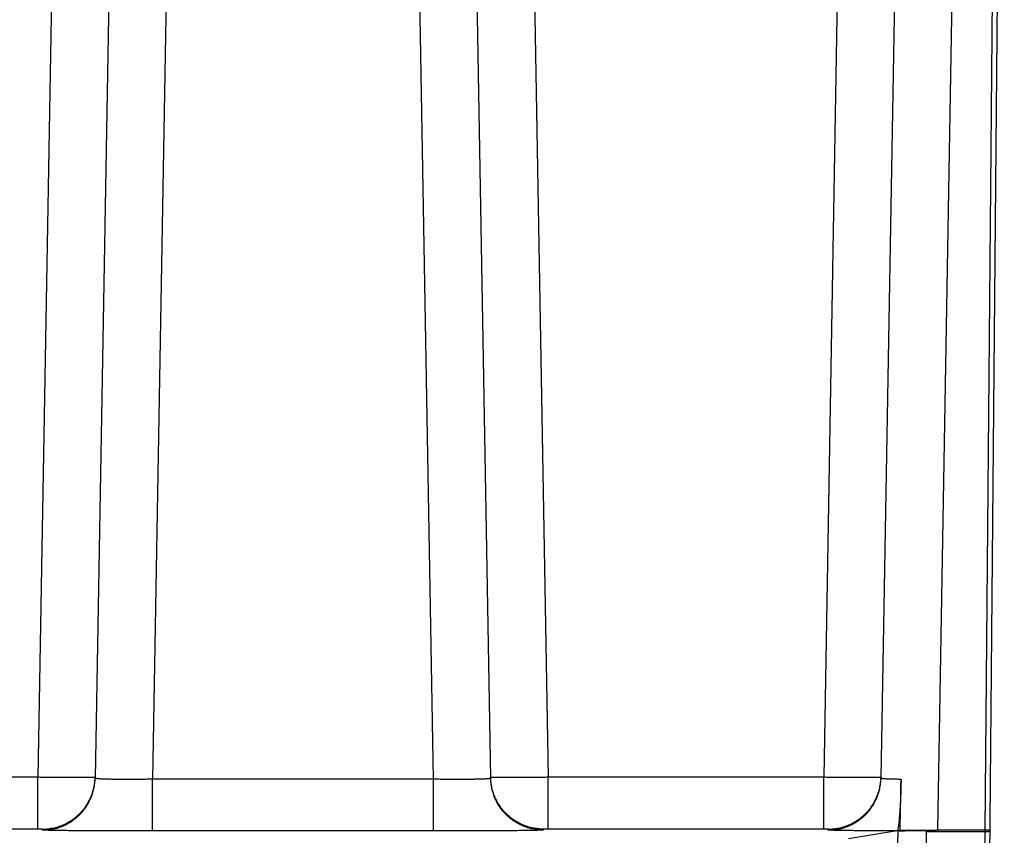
# Model space of a CAD drawing. Header units: inches. Extents: x 0 to 34, y 0 to 22.
# Tile 10 of 80: x 17.6 to 18.6, y 4.2 to 5.1. Entities that reach past the tile are written whole.
import ezdxf

# ---------------------------------------------------------------- set-up
doc = ezdxf.new("R2010")
doc.units = ezdxf.units.IN
doc.header["$LTSCALE"] = 1.87
doc.header["$MEASUREMENT"] = 0
doc.layers.get('0').update_dxf_attribs({"linetype": 'CONTINUOUS'})

msp = doc.modelspace()

# ---------------------------------------------------------------- linework, layer by layer
at = {"color": 7, "linetype": 'CONTINUOUS'}
for p, q in [((18.5769, 3.6798), (18.5964, 5.9062)), ((17.6125, 5.8516), (17.5848, 4.2656)), ((17.6724, 5.8474), (17.6447, 4.2645)), ((18.0588, 4.2645), (18.0312, 5.8474)), ((18.0911, 5.8516), (18.1188, 4.2656)), ((18.435, 5.8516), (18.4073, 4.2656)), ((18.4949, 5.8474), (18.4672, 4.2645)), ((17.7316, 5.8054), (17.7047, 4.2635)), ((17.9989, 4.2635), (17.9719, 5.8054)), ((18.5541, 5.8054), (18.5263, 4.2107)), ((18.5764, 4.2107), (18.5904, 5.8054)), ((17.5848, 4.2656), (16.1388, 4.2656)), ((17.5848, 4.2114), (17.5848, 4.2656)), ((17.9989, 4.2635), (17.7047, 4.2635)), ((17.7047, 4.2094), (17.7047, 4.2635)), ((17.9989, 4.2094), (17.9989, 4.2635)), ((18.4073, 4.2656), (18.1188, 4.2656)), ((18.1188, 4.2114), (18.1188, 4.2656)), ((18.4073, 4.2114), (18.4073, 4.2656)), ((17.5848, 4.2114), (16.1388, 4.2114)), ((17.5896, 4.2104), (17.5897, 4.2114)), ((17.9989, 4.2094), (17.7047, 4.2094)), ((18.1139, 4.2114), (18.1139, 4.2104)), ((18.4073, 4.2114), (18.1188, 4.2114)), ((18.4121, 4.2104), (18.4122, 4.2114)), ((18.4842, 4.2094), (18.4333, 4.201)), ((18.4811, 3.9696), (18.4851, 4.2096)), ((18.4873, 4.21), (18.4851, 4.2096)), ((18.5111, 3.9696), (18.515, 4.2087)), ((18.515, 4.2087), (18.5764, 4.2087)), ((18.5718, 3.6798), (18.5764, 4.2087))]:
    msp.add_line(p, q, dxfattribs=at)
for points, knots in [([(17.6448, 4.2655), (17.6448, 4.2655), (17.6446, 4.2655), (17.6444, 4.2654), (17.6441, 4.2654), (17.6436, 4.2654), (17.6429, 4.2653), (17.6421, 4.2653), (17.6412, 4.2653), (17.6401, 4.2652), (17.639, 4.2652), (17.6376, 4.2652), (17.6362, 4.2652), (17.6346, 4.2652), (17.6329, 4.2652), (17.6311, 4.2652), (17.6292, 4.2652), (17.6272, 4.2652), (17.625, 4.2652), (17.6228, 4.2652), (17.6205, 4.2652), (17.6181, 4.2652), (17.6156, 4.2652), (17.613, 4.2652), (17.6104, 4.2652), (17.6077, 4.2653), (17.605, 4.2653), (17.6022, 4.2653), (17.5993, 4.2654), (17.5965, 4.2654), (17.5936, 4.2654), (17.5906, 4.2655), (17.5877, 4.2655), (17.5858, 4.2655), (17.5848, 4.2656)], [0, 0, 0, 0, 0.001419, 0.005104, 0.011152, 0.019568, 0.030337, 0.043436, 0.058835, 0.076499, 0.096384, 0.118445, 0.142629, 0.168877, 0.197126, 0.227309, 0.259354, 0.293183, 0.328715, 0.365864, 0.404541, 0.444652, 0.486101, 0.528789, 0.572612, 0.617464, 0.663239, 0.709825, 0.757111, 0.804982, 0.853323, 0.902019, 0.95095, 1, 1, 1, 1]), ([(17.5896, 4.2104), (17.5906, 4.2104), (17.5924, 4.2104), (17.5952, 4.2106), (17.5979, 4.211), (17.6006, 4.2114), (17.6033, 4.2121), (17.606, 4.2128), (17.6086, 4.2137), (17.6112, 4.2147), (17.6137, 4.2159), (17.6161, 4.2171), (17.6185, 4.2185), (17.6208, 4.22), (17.6231, 4.2216), (17.6252, 4.2234), (17.6273, 4.2252), (17.6293, 4.2271), (17.6311, 4.2292), (17.6329, 4.2313), (17.6346, 4.2335), (17.6361, 4.2358), (17.6375, 4.2382), (17.6388, 4.2406), (17.64, 4.2431), (17.6411, 4.2456), (17.642, 4.2482), (17.6428, 4.2509), (17.6435, 4.2536), (17.644, 4.2563), (17.6444, 4.259), (17.6447, 4.2618), (17.6447, 4.2636), (17.6447, 4.2645)], [0, 0, 0, 0, 0.032259, 0.064517, 0.096776, 0.129035, 0.161293, 0.193552, 0.22581, 0.258069, 0.290327, 0.322586, 0.354844, 0.387102, 0.419361, 0.451619, 0.483877, 0.516135, 0.548393, 0.580651, 0.612909, 0.645167, 0.677424, 0.709682, 0.74194, 0.774197, 0.806455, 0.838713, 0.87097, 0.903228, 0.935485, 0.967743, 1, 1, 1, 1]), ([(17.5897, 4.2114), (17.5906, 4.2114), (17.5924, 4.2114), (17.5952, 4.2116), (17.5979, 4.212), (17.6006, 4.2124), (17.6033, 4.2131), (17.606, 4.2138), (17.6086, 4.2147), (17.6112, 4.2157), (17.6137, 4.2169), (17.6161, 4.2181), (17.6185, 4.2195), (17.6208, 4.221), (17.6231, 4.2226), (17.6252, 4.2244), (17.6273, 4.2262), (17.6293, 4.2281), (17.6311, 4.2302), (17.6329, 4.2323), (17.6346, 4.2345), (17.6361, 4.2368), (17.6375, 4.2392), (17.6389, 4.2416), (17.64, 4.2441), (17.6411, 4.2466), (17.642, 4.2492), (17.6428, 4.2519), (17.6435, 4.2546), (17.644, 4.2573), (17.6444, 4.26), (17.6446, 4.2624), (17.6447, 4.2639), (17.6447, 4.2645)], [0, 0, 0, 0, 0.032641, 0.065283, 0.097924, 0.130566, 0.163207, 0.195848, 0.228489, 0.261131, 0.293772, 0.326413, 0.359054, 0.391695, 0.424336, 0.456977, 0.489618, 0.522258, 0.554899, 0.58754, 0.62018, 0.652821, 0.685461, 0.718102, 0.750742, 0.783382, 0.816023, 0.848663, 0.881303, 0.913943, 0.946584, 0.979224, 1, 1, 1, 1]), ([(17.7047, 4.2635), (17.7038, 4.2635), (17.7019, 4.2635), (17.699, 4.2634), (17.6962, 4.2634), (17.6934, 4.2634), (17.6906, 4.2633), (17.6878, 4.2633), (17.6851, 4.2633), (17.6824, 4.2633), (17.6798, 4.2633), (17.6773, 4.2633), (17.6747, 4.2633), (17.6723, 4.2633), (17.67, 4.2633), (17.6677, 4.2633), (17.6655, 4.2634), (17.6634, 4.2634), (17.6613, 4.2634), (17.6594, 4.2635), (17.6576, 4.2635), (17.6559, 4.2636), (17.6543, 4.2636), (17.6528, 4.2637), (17.6514, 4.2637), (17.6502, 4.2638), (17.6491, 4.2638), (17.6481, 4.2639), (17.6472, 4.264), (17.6465, 4.2641), (17.6459, 4.2642), (17.6454, 4.2642), (17.6451, 4.2643), (17.6448, 4.2644), (17.6447, 4.2645), (17.6447, 4.2645)], [0, 0, 0, 0, 0.047536, 0.094955, 0.142152, 0.18902, 0.235455, 0.281351, 0.326606, 0.371118, 0.414786, 0.457513, 0.499203, 0.539761, 0.579096, 0.617121, 0.65375, 0.6889, 0.722492, 0.754451, 0.784705, 0.813185, 0.839828, 0.864573, 0.887365, 0.908153, 0.926891, 0.943538, 0.958058, 0.970421, 0.980606, 0.9886, 0.994413, 0.998103, 1, 1, 1, 1]), ([(18.0588, 4.2645), (18.0588, 4.2645), (18.0587, 4.2644), (18.0585, 4.2643), (18.0582, 4.2642), (18.0577, 4.2642), (18.0571, 4.2641), (18.0564, 4.264), (18.0555, 4.2639), (18.0545, 4.2638), (18.0534, 4.2638), (18.0521, 4.2637), (18.0508, 4.2637), (18.0493, 4.2636), (18.0477, 4.2636), (18.046, 4.2635), (18.0442, 4.2635), (18.0422, 4.2634), (18.0402, 4.2634), (18.0381, 4.2634), (18.0359, 4.2633), (18.0336, 4.2633), (18.0313, 4.2633), (18.0288, 4.2633), (18.0263, 4.2633), (18.0238, 4.2633), (18.0211, 4.2633), (18.0185, 4.2633), (18.0158, 4.2633), (18.013, 4.2633), (18.0102, 4.2634), (18.0074, 4.2634), (18.0046, 4.2634), (18.0017, 4.2635), (17.9998, 4.2635), (17.9989, 4.2635)], [0, 0, 0, 0, 0.001896, 0.005584, 0.011394, 0.019386, 0.029568, 0.041927, 0.056443, 0.073087, 0.091822, 0.112607, 0.135396, 0.160139, 0.186779, 0.215257, 0.245509, 0.277467, 0.311058, 0.346208, 0.382837, 0.420862, 0.460199, 0.500759, 0.542451, 0.585181, 0.628853, 0.673369, 0.718629, 0.764531, 0.810971, 0.857844, 0.905044, 0.952465, 1, 1, 1, 1]), ([(18.1188, 4.2656), (18.1178, 4.2655), (18.1159, 4.2655), (18.1129, 4.2655), (18.11, 4.2654), (18.1071, 4.2654), (18.1042, 4.2654), (18.1014, 4.2653), (18.0986, 4.2653), (18.0959, 4.2653), (18.0932, 4.2652), (18.0906, 4.2652), (18.088, 4.2652), (18.0855, 4.2652), (18.0831, 4.2652), (18.0808, 4.2652), (18.0786, 4.2652), (18.0764, 4.2652), (18.0744, 4.2652), (18.0725, 4.2652), (18.0707, 4.2652), (18.069, 4.2652), (18.0674, 4.2652), (18.0659, 4.2652), (18.0646, 4.2652), (18.0634, 4.2652), (18.0624, 4.2653), (18.0614, 4.2653), (18.0607, 4.2653), (18.06, 4.2654), (18.0595, 4.2654), (18.0591, 4.2654), (18.059, 4.2655), (18.0588, 4.2655), (18.0588, 4.2655)], [0, 0, 0, 0, 0.049025, 0.097939, 0.146618, 0.194947, 0.242808, 0.290083, 0.336661, 0.382429, 0.427276, 0.471095, 0.513781, 0.555229, 0.595341, 0.63402, 0.671172, 0.706708, 0.740543, 0.772595, 0.802786, 0.831044, 0.857301, 0.881493, 0.903563, 0.923458, 0.94113, 0.956537, 0.969643, 0.980419, 0.98884, 0.994893, 0.99858, 1, 1, 1, 1]), ([(18.1139, 4.2114), (18.113, 4.2114), (18.1112, 4.2114), (18.1084, 4.2116), (18.1057, 4.212), (18.1029, 4.2124), (18.1003, 4.2131), (18.0976, 4.2138), (18.095, 4.2147), (18.0924, 4.2157), (18.0899, 4.2169), (18.0874, 4.2181), (18.085, 4.2195), (18.0827, 4.221), (18.0805, 4.2226), (18.0783, 4.2244), (18.0763, 4.2262), (18.0743, 4.2281), (18.0724, 4.2302), (18.0707, 4.2323), (18.069, 4.2345), (18.0675, 4.2368), (18.066, 4.2392), (18.0647, 4.2416), (18.0635, 4.2441), (18.0625, 4.2466), (18.0615, 4.2492), (18.0608, 4.2519), (18.0601, 4.2546), (18.0596, 4.2573), (18.0592, 4.26), (18.0589, 4.2624), (18.0589, 4.2639), (18.0588, 4.2645)], [0, 0, 0, 0, 0.032641, 0.065283, 0.097924, 0.130565, 0.163207, 0.195848, 0.228489, 0.261131, 0.293772, 0.326413, 0.359054, 0.391695, 0.424336, 0.456977, 0.489618, 0.522258, 0.554899, 0.58754, 0.62018, 0.652821, 0.685461, 0.718102, 0.750742, 0.783382, 0.816023, 0.848663, 0.881303, 0.913943, 0.946584, 0.979224, 1, 1, 1, 1]), ([(18.1139, 4.2104), (18.113, 4.2104), (18.1112, 4.2104), (18.1084, 4.2106), (18.1057, 4.211), (18.103, 4.2114), (18.1003, 4.2121), (18.0976, 4.2128), (18.095, 4.2137), (18.0924, 4.2147), (18.0899, 4.2159), (18.0875, 4.2171), (18.0851, 4.2185), (18.0827, 4.22), (18.0805, 4.2216), (18.0784, 4.2234), (18.0763, 4.2252), (18.0743, 4.2271), (18.0724, 4.2292), (18.0707, 4.2313), (18.069, 4.2335), (18.0675, 4.2358), (18.066, 4.2382), (18.0647, 4.2406), (18.0636, 4.2431), (18.0625, 4.2456), (18.0616, 4.2482), (18.0608, 4.2509), (18.0601, 4.2536), (18.0596, 4.2563), (18.0592, 4.259), (18.0589, 4.2618), (18.0588, 4.2636), (18.0588, 4.2645)], [0, 0, 0, 0, 0.032259, 0.064517, 0.096776, 0.129035, 0.161293, 0.193552, 0.22581, 0.258069, 0.290327, 0.322586, 0.354844, 0.387102, 0.419361, 0.451619, 0.483877, 0.516135, 0.548393, 0.580651, 0.612909, 0.645167, 0.677424, 0.709682, 0.74194, 0.774197, 0.806455, 0.838713, 0.87097, 0.903228, 0.935485, 0.967743, 1, 1, 1, 1]), ([(18.4673, 4.2655), (18.4673, 4.2655), (18.4671, 4.2655), (18.4669, 4.2654), (18.4666, 4.2654), (18.4661, 4.2654), (18.4654, 4.2653), (18.4646, 4.2653), (18.4637, 4.2653), (18.4626, 4.2652), (18.4615, 4.2652), (18.4601, 4.2652), (18.4587, 4.2652), (18.4571, 4.2652), (18.4554, 4.2652), (18.4536, 4.2652), (18.4517, 4.2652), (18.4497, 4.2652), (18.4475, 4.2652), (18.4453, 4.2652), (18.443, 4.2652), (18.4406, 4.2652), (18.4381, 4.2652), (18.4355, 4.2652), (18.4329, 4.2652), (18.4302, 4.2653), (18.4275, 4.2653), (18.4247, 4.2653), (18.4218, 4.2654), (18.419, 4.2654), (18.4161, 4.2654), (18.4131, 4.2655), (18.4102, 4.2655), (18.4083, 4.2655), (18.4073, 4.2656)], [0, 0, 0, 0, 0.001419, 0.005104, 0.011152, 0.019568, 0.030337, 0.043436, 0.058835, 0.076499, 0.096384, 0.118445, 0.142629, 0.168877, 0.197126, 0.227309, 0.259354, 0.293183, 0.328714, 0.365864, 0.404541, 0.444652, 0.486101, 0.528789, 0.572612, 0.617464, 0.663239, 0.709825, 0.757111, 0.804982, 0.853323, 0.902019, 0.95095, 1, 1, 1, 1]), ([(18.4121, 4.2104), (18.4131, 4.2104), (18.4149, 4.2104), (18.4177, 4.2106), (18.4204, 4.211), (18.4231, 4.2114), (18.4258, 4.2121), (18.4285, 4.2128), (18.4311, 4.2137), (18.4337, 4.2147), (18.4362, 4.2159), (18.4386, 4.2171), (18.441, 4.2185), (18.4433, 4.22), (18.4456, 4.2216), (18.4477, 4.2234), (18.4498, 4.2252), (18.4518, 4.2271), (18.4536, 4.2292), (18.4554, 4.2313), (18.4571, 4.2335), (18.4586, 4.2358), (18.46, 4.2382), (18.4613, 4.2406), (18.4625, 4.2431), (18.4636, 4.2456), (18.4645, 4.2482), (18.4653, 4.2509), (18.466, 4.2536), (18.4665, 4.2563), (18.4669, 4.259), (18.4672, 4.2618), (18.4672, 4.2636), (18.4672, 4.2645)], [0, 0, 0, 0, 0.032259, 0.064517, 0.096776, 0.129035, 0.161293, 0.193552, 0.22581, 0.258069, 0.290327, 0.322586, 0.354844, 0.387102, 0.419361, 0.451619, 0.483877, 0.516135, 0.548393, 0.580651, 0.612909, 0.645167, 0.677424, 0.709682, 0.74194, 0.774197, 0.806455, 0.838713, 0.87097, 0.903228, 0.935485, 0.967743, 1, 1, 1, 1]), ([(18.4122, 4.2114), (18.4131, 4.2114), (18.4149, 4.2114), (18.4177, 4.2116), (18.4204, 4.212), (18.4231, 4.2124), (18.4258, 4.2131), (18.4285, 4.2138), (18.4311, 4.2147), (18.4337, 4.2157), (18.4362, 4.2169), (18.4386, 4.2181), (18.441, 4.2195), (18.4433, 4.221), (18.4456, 4.2226), (18.4477, 4.2244), (18.4498, 4.2262), (18.4518, 4.2281), (18.4536, 4.2302), (18.4554, 4.2323), (18.4571, 4.2345), (18.4586, 4.2368), (18.46, 4.2392), (18.4614, 4.2416), (18.4625, 4.2441), (18.4636, 4.2466), (18.4645, 4.2492), (18.4653, 4.2519), (18.466, 4.2546), (18.4665, 4.2573), (18.4669, 4.26), (18.4671, 4.2624), (18.4672, 4.2639), (18.4672, 4.2645)], [0, 0, 0, 0, 0.032641, 0.065283, 0.097924, 0.130566, 0.163207, 0.195848, 0.228489, 0.261131, 0.293772, 0.326413, 0.359054, 0.391695, 0.424336, 0.456977, 0.489618, 0.522258, 0.554899, 0.58754, 0.62018, 0.652821, 0.685461, 0.718102, 0.750742, 0.783382, 0.816023, 0.848663, 0.881303, 0.913943, 0.946584, 0.979224, 1, 1, 1, 1]), ([(18.4883, 4.2634), (18.4876, 4.2634), (18.4862, 4.2634), (18.4841, 4.2634), (18.4822, 4.2635), (18.4803, 4.2635), (18.4786, 4.2635), (18.477, 4.2636), (18.4755, 4.2637), (18.4741, 4.2637), (18.4728, 4.2638), (18.4717, 4.2638), (18.4706, 4.2639), (18.4698, 4.264), (18.469, 4.2641), (18.4684, 4.2641), (18.4679, 4.2642), (18.4676, 4.2643), (18.4673, 4.2644), (18.4672, 4.2645), (18.4672, 4.2645)], [0, 0, 0, 0, 0.101424, 0.198373, 0.290634, 0.377989, 0.46024, 0.537198, 0.608685, 0.674539, 0.734609, 0.788759, 0.836869, 0.878833, 0.914566, 0.944002, 0.967106, 0.983899, 0.99455, 1, 1, 1, 1]), ([(18.4883, 4.2633), (18.4883, 4.2626), (18.4883, 4.2611), (18.4882, 4.2589), (18.4882, 4.2566), (18.4881, 4.2543), (18.488, 4.252), (18.488, 4.2497), (18.4879, 4.2474), (18.4878, 4.2451), (18.4877, 4.2428), (18.4876, 4.2405), (18.4875, 4.2382), (18.4873, 4.2359), (18.4872, 4.2337), (18.4871, 4.2315), (18.4869, 4.2293), (18.4868, 4.2272), (18.4866, 4.2252), (18.4865, 4.2233), (18.4863, 4.2215), (18.4862, 4.2198), (18.486, 4.2182), (18.4858, 4.2167), (18.4857, 4.2154), (18.4855, 4.2142), (18.4853, 4.2131), (18.4852, 4.2122), (18.485, 4.2114), (18.4848, 4.2107), (18.4847, 4.2102), (18.4845, 4.2098), (18.4844, 4.2095), (18.4843, 4.2094), (18.4842, 4.2094)], [0, 0, 0, 0, 0.040894, 0.082315, 0.124051, 0.166102, 0.208382, 0.250789, 0.293341, 0.335999, 0.378731, 0.421374, 0.463823, 0.505896, 0.547375, 0.588077, 0.627839, 0.666385, 0.703482, 0.73897, 0.772627, 0.804299, 0.833859, 0.86116, 0.886133, 0.908688, 0.928768, 0.946346, 0.961385, 0.973895, 0.98389, 0.991424, 0.996648, 1, 1, 1, 1]), ([(18.4873, 4.21), (18.4874, 4.2159), (18.4877, 4.2278), (18.488, 4.2456), (18.4882, 4.2575), (18.4883, 4.2633)], [0, 0, 0, 0, 0.336035, 0.669389, 1, 1, 1, 1]), ([(17.5897, 4.2114), (17.5897, 4.2114), (17.5896, 4.2114), (17.5896, 4.2114), (17.5895, 4.2114), (17.5893, 4.2114), (17.5892, 4.2114), (17.589, 4.2114), (17.5888, 4.2114), (17.5885, 4.2114), (17.5882, 4.2114), (17.5879, 4.2114), (17.5876, 4.2114), (17.5872, 4.2114), (17.5868, 4.2114), (17.5864, 4.2114), (17.586, 4.2114), (17.5856, 4.2114), (17.5852, 4.2114), (17.5849, 4.2114), (17.5848, 4.2114)], [0, 0, 0, 0, 0.003859, 0.015256, 0.034138, 0.060369, 0.093751, 0.134028, 0.180898, 0.233995, 0.292922, 0.357233, 0.426433, 0.499999, 0.57737, 0.657962, 0.741166, 0.826342, 0.912852, 1, 1, 1, 1]), ([(17.7047, 4.2094), (17.7031, 4.2094), (17.7, 4.2094), (17.6952, 4.2094), (17.6905, 4.2094), (17.6858, 4.2094), (17.6811, 4.2094), (17.6765, 4.2094), (17.6719, 4.2094), (17.6674, 4.2094), (17.6629, 4.2094), (17.6585, 4.2094), (17.6542, 4.2095), (17.65, 4.2095), (17.6458, 4.2095), (17.6418, 4.2095), (17.6379, 4.2095), (17.6341, 4.2096), (17.6304, 4.2096), (17.6268, 4.2096), (17.6234, 4.2097), (17.6201, 4.2097), (17.6169, 4.2097), (17.6139, 4.2097), (17.6111, 4.2098), (17.6084, 4.2098), (17.6059, 4.2098), (17.6036, 4.2099), (17.6014, 4.2099), (17.5994, 4.21), (17.5976, 4.21), (17.5959, 4.21), (17.5945, 4.2101), (17.5932, 4.2101), (17.5921, 4.2102), (17.5913, 4.2102), (17.5906, 4.2102), (17.5901, 4.2103), (17.5898, 4.2103), (17.5896, 4.2103), (17.5896, 4.2104)], [0, 0, 0, 0, 0.041295, 0.082547, 0.123667, 0.164571, 0.205193, 0.245466, 0.285317, 0.324679, 0.363486, 0.401671, 0.439169, 0.475916, 0.51185, 0.546908, 0.581031, 0.614162, 0.646244, 0.677221, 0.707042, 0.735655, 0.763011, 0.789064, 0.813768, 0.837083, 0.858968, 0.879386, 0.898301, 0.915682, 0.931499, 0.945724, 0.958334, 0.969308, 0.978625, 0.98627, 0.992233, 0.996504, 0.999081, 1, 1, 1, 1]), ([(18.1139, 4.2104), (18.1139, 4.2103), (18.1137, 4.2103), (18.1135, 4.2103), (18.113, 4.2102), (18.1123, 4.2102), (18.1114, 4.2102), (18.1104, 4.2101), (18.1091, 4.2101), (18.1076, 4.21), (18.106, 4.21), (18.1042, 4.21), (18.1022, 4.2099), (18.1, 4.2099), (18.0977, 4.2098), (18.0952, 4.2098), (18.0925, 4.2098), (18.0896, 4.2097), (18.0866, 4.2097), (18.0835, 4.2097), (18.0802, 4.2097), (18.0768, 4.2096), (18.0732, 4.2096), (18.0695, 4.2096), (18.0657, 4.2095), (18.0618, 4.2095), (18.0577, 4.2095), (18.0536, 4.2095), (18.0494, 4.2095), (18.0451, 4.2094), (18.0407, 4.2094), (18.0362, 4.2094), (18.0317, 4.2094), (18.0271, 4.2094), (18.0225, 4.2094), (18.0178, 4.2094), (18.0131, 4.2094), (18.0084, 4.2094), (18.0036, 4.2094), (18.0004, 4.2094), (17.9989, 4.2094)], [0, 0, 0, 0, 0.00092, 0.0035, 0.007773, 0.013737, 0.021385, 0.030704, 0.041678, 0.054289, 0.068516, 0.084334, 0.101715, 0.120632, 0.14105, 0.162936, 0.186251, 0.210956, 0.237009, 0.264366, 0.292978, 0.322799, 0.353776, 0.385858, 0.418988, 0.453111, 0.488169, 0.524102, 0.560848, 0.598346, 0.63653, 0.675337, 0.714699, 0.75455, 0.794823, 0.835444, 0.876348, 0.917467, 0.958716, 1, 1, 1, 1]), ([(18.1188, 4.2114), (18.1187, 4.2114), (18.1184, 4.2114), (18.118, 4.2114), (18.1175, 4.2114), (18.1171, 4.2114), (18.1167, 4.2114), (18.1164, 4.2114), (18.116, 4.2114), (18.1157, 4.2114), (18.1154, 4.2114), (18.1151, 4.2114), (18.1148, 4.2114), (18.1146, 4.2114), (18.1144, 4.2114), (18.1142, 4.2114), (18.1141, 4.2114), (18.114, 4.2114), (18.114, 4.2114), (18.1139, 4.2114), (18.1139, 4.2114)], [0, 0, 0, 0, 0.087215, 0.173712, 0.258856, 0.342056, 0.422641, 0.500009, 0.573569, 0.642765, 0.707068, 0.765995, 0.819092, 0.865957, 0.906235, 0.939616, 0.96585, 0.984735, 0.996136, 1, 1, 1, 1]), ([(18.4122, 4.2114), (18.4122, 4.2114), (18.4121, 4.2114), (18.4121, 4.2114), (18.412, 4.2114), (18.4118, 4.2114), (18.4117, 4.2114), (18.4115, 4.2114), (18.4113, 4.2114), (18.411, 4.2114), (18.4107, 4.2114), (18.4104, 4.2114), (18.4101, 4.2114), (18.4097, 4.2114), (18.4093, 4.2114), (18.4089, 4.2114), (18.4085, 4.2114), (18.4081, 4.2114), (18.4077, 4.2114), (18.4074, 4.2114), (18.4073, 4.2114)], [0, 0, 0, 0, 0.003859, 0.015256, 0.034138, 0.06037, 0.093751, 0.134028, 0.180899, 0.233995, 0.292922, 0.357233, 0.426433, 0.499999, 0.57737, 0.657961, 0.741166, 0.826342, 0.912852, 1, 1, 1, 1]), ([(18.4842, 4.2094), (18.4827, 4.2094), (18.4799, 4.2094), (18.4756, 4.2095), (18.4715, 4.2095), (18.4674, 4.2095), (18.4634, 4.2095), (18.4596, 4.2095), (18.4558, 4.2096), (18.4522, 4.2096), (18.4487, 4.2096), (18.4453, 4.2097), (18.4421, 4.2097), (18.439, 4.2097), (18.436, 4.2097), (18.4332, 4.2098), (18.4306, 4.2098), (18.4281, 4.2099), (18.4258, 4.2099), (18.4237, 4.2099), (18.4217, 4.21), (18.4199, 4.21), (18.4183, 4.21), (18.4169, 4.2101), (18.4157, 4.2101), (18.4146, 4.2102), (18.4137, 4.2102), (18.4131, 4.2102), (18.4126, 4.2103), (18.4123, 4.2103), (18.4121, 4.2103), (18.4121, 4.2104)], [0, 0, 0, 0, 0.060155, 0.119189, 0.177008, 0.233526, 0.28866, 0.342317, 0.394395, 0.44481, 0.493479, 0.54032, 0.585253, 0.628205, 0.669103, 0.707878, 0.744465, 0.778804, 0.810836, 0.840508, 0.867769, 0.892575, 0.914884, 0.934658, 0.951864, 0.966474, 0.978463, 0.987813, 0.994511, 0.998555, 1, 1, 1, 1]), ([(18.4851, 4.2096), (18.4851, 4.2096), (18.4853, 4.2096), (18.4855, 4.2096), (18.4858, 4.2096), (18.4862, 4.2096), (18.4867, 4.2097), (18.4873, 4.2097), (18.488, 4.2097), (18.4888, 4.2097), (18.4896, 4.2097), (18.4906, 4.2097), (18.4916, 4.2097), (18.4927, 4.2097), (18.4939, 4.2097), (18.4951, 4.2098), (18.4964, 4.2098), (18.4977, 4.2098), (18.4991, 4.2098), (18.5006, 4.2098), (18.5021, 4.2098), (18.5036, 4.2098), (18.5052, 4.2098), (18.5068, 4.2098), (18.5085, 4.2098), (18.5101, 4.2098), (18.5118, 4.2098), (18.5135, 4.2098), (18.5146, 4.2098), (18.5152, 4.2098)], [0, 0, 0, 0, 0.004555, 0.012254, 0.023066, 0.036963, 0.053918, 0.07385, 0.096708, 0.122442, 0.150928, 0.182098, 0.215877, 0.252106, 0.2907, 0.331563, 0.374502, 0.419418, 0.466201, 0.514628, 0.564591, 0.615961, 0.668487, 0.722052, 0.776535, 0.831694, 0.887153, 0.942602, 1, 1, 1, 1]), ([(18.5262, 4.2098), (18.5253, 4.2098), (18.5234, 4.2098), (18.5206, 4.2098), (18.5178, 4.2098), (18.5151, 4.2098), (18.5123, 4.2098), (18.5096, 4.2098), (18.5069, 4.2099), (18.5042, 4.2099), (18.5016, 4.2099), (18.4991, 4.2099), (18.4966, 4.2099), (18.4942, 4.2099), (18.4918, 4.2099), (18.4896, 4.2099), (18.4881, 4.2099), (18.4873, 4.21)], [0, 0, 0, 0, 0.07096, 0.143108, 0.215077, 0.286829, 0.358005, 0.428321, 0.497653, 0.56584, 0.632815, 0.698366, 0.762358, 0.824666, 0.885108, 0.94361, 1, 1, 1, 1]), ([(18.515, 4.2087), (18.515, 4.2089), (18.515, 4.2091), (18.515, 4.2095), (18.515, 4.2097), (18.515, 4.2098)], [0, 0, 0, 0, 0.348036, 0.681475, 1, 1, 1, 1]), ([(18.5152, 4.2098), (18.5164, 4.2098), (18.5189, 4.2098), (18.5226, 4.2098), (18.525, 4.2098), (18.5262, 4.2098)], [0, 0, 0, 0, 0.342543, 0.682127, 1, 1, 1, 1]), ([(18.5263, 4.2107), (18.5286, 4.2107), (18.5331, 4.2107), (18.5397, 4.2107), (18.5461, 4.2107), (18.5523, 4.2107), (18.5584, 4.2107), (18.5644, 4.2107), (18.5704, 4.2107), (18.5744, 4.2107), (18.5764, 4.2107)], [0, 0, 0, 0, 0.137871, 0.269598, 0.396356, 0.519415, 0.640043, 0.759505, 0.879069, 1, 1, 1, 1]), ([(18.5764, 4.2087), (18.5764, 4.2089), (18.5764, 4.2094), (18.5764, 4.21), (18.5764, 4.2104), (18.5764, 4.2107)], [0, 0, 0, 0, 0.333328, 0.666672, 1, 1, 1, 1]), ([(18.5764, 4.2107), (18.5766, 4.2107), (18.5769, 4.2107), (18.5773, 4.2106), (18.5777, 4.2106), (18.5782, 4.2106), (18.5786, 4.2106), (18.579, 4.2105), (18.5793, 4.2105), (18.5797, 4.2104), (18.58, 4.2104), (18.5803, 4.2103), (18.5806, 4.2102), (18.5808, 4.2101), (18.5811, 4.2101), (18.5812, 4.21), (18.5814, 4.2099), (18.5815, 4.2098), (18.5815, 4.2097), (18.5815, 4.2097), (18.5815, 4.2097)], [0, 0, 0, 0, 0.082518, 0.164559, 0.245494, 0.324734, 0.401702, 0.475854, 0.546675, 0.613647, 0.676293, 0.734167, 0.78687, 0.834094, 0.875504, 0.911015, 0.94066, 0.964527, 0.983898, 1, 1, 1, 1]), ([(18.5764, 4.2087), (18.5766, 4.2087), (18.5769, 4.2087), (18.5773, 4.2087), (18.5777, 4.2088), (18.5782, 4.2088), (18.5786, 4.2088), (18.579, 4.2088), (18.5793, 4.2089), (18.5797, 4.2089), (18.58, 4.209), (18.5803, 4.209), (18.5806, 4.2091), (18.5808, 4.2092), (18.581, 4.2092), (18.5812, 4.2093), (18.5814, 4.2094), (18.5815, 4.2095), (18.5815, 4.2096), (18.5815, 4.2096), (18.5815, 4.2097)], [0, 0, 0, 0, 0.082547, 0.164607, 0.245553, 0.324793, 0.401753, 0.475885, 0.546688, 0.613646, 0.676274, 0.734137, 0.786833, 0.834044, 0.875448, 0.91096, 0.940609, 0.964487, 0.983876, 1, 1, 1, 1])]:
    msp.add_open_spline(points, degree=3, knots=knots, dxfattribs=at)

doc.saveas('drawing.dxf')
